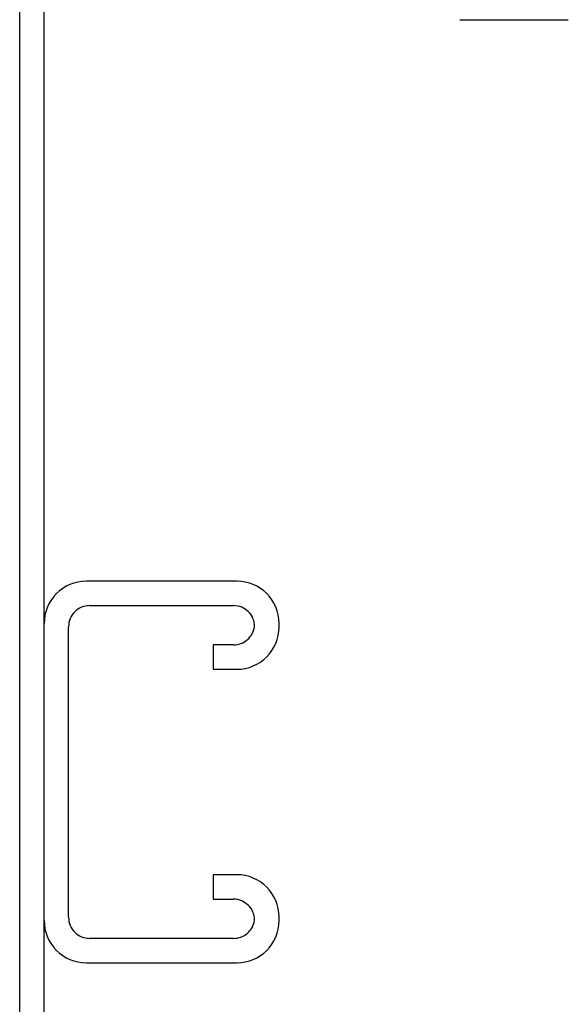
# Model space of a CAD drawing. Header units: inches. Extents: x 0 to 256, y 0 to 165.
# Tile 77 of 88: x 182.3 to 184.64, y 112.1 to 116.29. Entities that reach past the tile are written whole.
import ezdxf

# ---------------------------------------------------------------- set-up
doc = ezdxf.new("R2010")
doc.units = ezdxf.units.IN
doc.header["$LTSCALE"] = 14.05744
doc.header["$MEASUREMENT"] = 0
doc.linetypes.add('HIDDEN', pattern=[0.2, 0.1, -0.1])
doc.layers.get('0').update_dxf_attribs({"linetype": 'CONTINUOUS'})
doc.layers.add('DEFAULT_2', color=8, linetype='HIDDEN')

msp = doc.modelspace()

# ---------------------------------------------------------------- linework, layer by layer
at = {"color": 3, "linetype": 'Continuous'}
msp.add_line((182.3018, 46.064), (182.3018, 117.856), dxfattribs=at)
at = {"color": 7, "linetype": 'Continuous'}
msp.add_line((182.4058, 46.1265), (182.4058, 117.856), dxfattribs=at)
at = {"layer": 'DEFAULT_2', "color": 8, "linetype": 'HIDDEN'}
for p, q in [((184.1748, 116.288), (184.6368, 116.288)), ((183.2258, 113.8975), (182.5858, 113.8975)), ((182.5998, 113.7935), (183.2118, 113.7935)), ((182.5098, 112.4665), (182.5098, 113.7035)), ((183.4058, 113.7025), (183.4058, 113.7175)), ((183.1246, 113.6265), (183.1246, 113.5225)), ((183.2118, 113.6265), (183.1246, 113.6265)), ((183.1246, 113.5225), (183.2258, 113.5225)), ((183.1246, 112.6475), (183.1246, 112.5435)), ((183.2258, 112.6475), (183.1246, 112.6475)), ((183.1246, 112.5435), (183.2118, 112.5435)), ((183.4058, 112.4525), (183.4058, 112.4675)), ((183.2118, 112.3765), (182.5998, 112.3765)), ((182.5858, 112.2725), (183.2258, 112.2725))]:
    msp.add_line(p, q, dxfattribs=at)
for centre, radius, start, end in [((182.5858, 113.7175), 0.18, 90, 180), ((183.2258, 113.7175), 0.18, 0, 90), ((182.5998, 113.7035), 0.09, 90, 180), ((183.2118, 113.7035), 0.09, 0, 90), ((183.2118, 113.7165), 0.09, 270, 351.7808), ((183.2258, 113.7025), 0.18, 270, 360), ((183.2258, 112.4675), 0.18, 0, 90), ((183.2118, 112.4535), 0.09, 0, 90), ((182.5858, 112.4525), 0.18, 180, 270), ((182.5998, 112.4665), 0.09, 180, 270), ((183.2118, 112.4665), 0.09, 270, 351.7808), ((183.2258, 112.4525), 0.18, 270, 360)]:
    msp.add_arc(centre, radius, start, end, dxfattribs=at)

doc.saveas('drawing.dxf')
